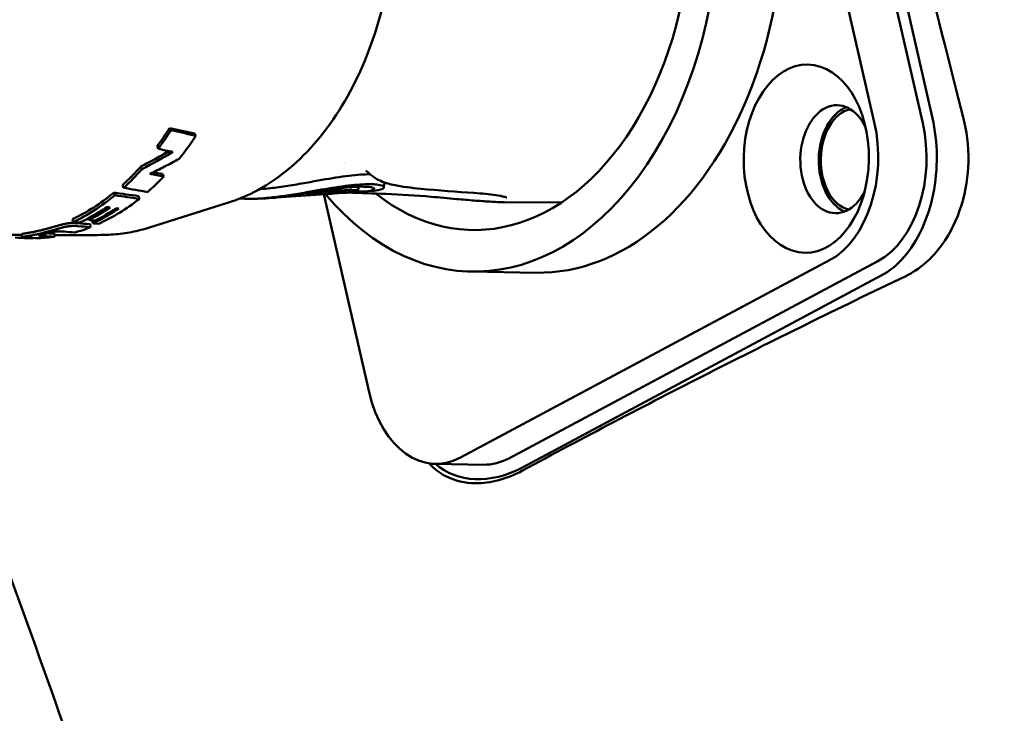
# Model space of a CAD drawing. Header units: millimetres. Extents: x 0 to 4878, y -120 to 1682.
# Tile 110 of 256: x 469 to 501, y 1310 to 1332. Entities that reach past the tile are written whole.
import ezdxf

# ---------------------------------------------------------------- set-up
doc = ezdxf.new("R2010")
doc.units = ezdxf.units.MM
doc.header["$LTSCALE"] = 2
doc.layers.add('Sichtbar (ISO)', color=7, linetype='Continuous', lineweight=50)

msp = doc.modelspace()

# ---------------------------------------------------------------- linework, layer by layer
at = {"layer": 'Sichtbar (ISO)'}
for p, q in [((491.1373, 1351.6173), (496.3025, 1329.0199)), ((492.7048, 1351.591), (497.87, 1328.9936)), ((493.1021, 1351.4001), (498.1851, 1329.1595)), ((474.2695, 1328.6563), (474.3167, 1328.5867)), ((473.0552, 1328.2361), (473.0988, 1328.1624)), ((473.2356, 1327.3449), (473.2733, 1327.2632)), ((471.9408, 1326.9862), (471.9742, 1326.901)), ((479.5749, 1326.932), (479.5637, 1326.8111)), ((479.5908, 1326.9326), (479.5766, 1326.7796)), ((480.4266, 1327.0725), (480.4114, 1326.9089)), ((471.662, 1326.7436), (471.6928, 1326.6562)), ((472.4551, 1326.6306), (472.4856, 1326.5423)), ((478.5186, 1326.6929), (476.915, 1326.5779)), ((477.9327, 1326.675), (477.9286, 1326.7253)), ((479.9302, 1320.2679), (478.4625, 1326.6889)), ((478.5188, 1326.6905), (478.5153, 1326.7328)), ((479.0427, 1326.7305), (478.8451, 1326.7163)), ((479.403, 1326.7533), (479.1644, 1326.7361)), ((480.0206, 1326.7976), (479.7871, 1326.7808)), ((475.3675, 1326.4154), (472.8161, 1325.6119)), ((486.1617, 1326.4177), (484.3134, 1326.4298)), ((470.3168, 1325.8819), (470.3352, 1325.7865)), ((470.8375, 1325.9117), (470.8497, 1325.8541)), ((470.8878, 1325.7171), (470.9038, 1325.6203)), ((470.9579, 1325.8425), (470.976, 1325.7492)), ((468.6759, 1325.2936), (468.674, 1325.3935)), ((468.8863, 1325.2769), (468.8863, 1325.2678)), ((469.056, 1325.2711), (469.0559, 1325.2641)), ((469.7306, 1325.4113), (469.736, 1325.3117)), ((494.8518, 1324.5463), (482.8875, 1318.1506)), ((496.4193, 1324.52), (484.455, 1318.1243)), ((485.3362, 1324.1442), (483.2462, 1324.1792)), ((496.5281, 1324.0494), (484.8959, 1317.8321)), ((482.0756, 1317.9465), (483.6431, 1317.9203))]:
    msp.add_line(p, q, dxfattribs=at)
for centre, major_axis, ratio, start_param, end_param in [((483.4438, 1335.9776), (0.1975, 11.7983), 0.6653497, 2.4877654, 6.8497837), ((485.5338, 1335.9426), (-0.1975, -11.7983), 0.6653497, 0, 3.1415927), ((483.4438, 1335.9776), (-0.1749, -10.4485), 0.6653497, 5.8143227, 9.72106), ((495.0689, 1327.8255), (0.0293, 1.7498), 0.6653497, 5.3466356, 10.3613276), ((495.6661, 1327.8155), (-0.0293, -1.7498), 0.6653497, 3.4009611, 6.0238169), ((495.6659, 1327.8156), (0.0276, 1.6498), 0.6653497, 0.1579377, 2.9839189), ((468.323, 1336.2319), (0.2725, 10.8475), 0.6605624, 3.9003524, 3.9788132), ((468.3234, 1336.2311), (-0.275, -10.9464), 0.6605624, 0.7587574, 0.8372282), ((494.0986, 1327.8417), (-0.0586, -3.4995), 0.6653497, 0.3544878, 1.9252841), ((495.6661, 1327.8155), (-0.0586, -3.4995), 0.6653497, 0.3544878, 1.9252841), ((469.1467, 1336.2169), (0.1673, 10.9522), 0.6661244, 3.8507788, 3.9518478), ((468.4617, 1401.9323), (19.3504, -73.656), 0.6139169, 5.9732554, 5.9829141), ((470.1609, 1334.7798), (10.6198, 6.7352), 0.5976244, 4.5637561, 4.6551255), ((468.3231, 1336.2322), (-0.2905, -10.9473), 0.6614883, 0.5680725, 0.6660195), ((483.4438, 1335.9776), (-0.1749, -10.4485), 0.6653497, 5.6375519, 5.6375788), ((469.1473, 1336.2174), (0.1661, 10.9528), 0.6659274, 3.680565, 3.7654553), ((467.9248, 1405.2182), (18.2006, -77.7363), 0.6083834, 6.012655, 6.0215549), ((467.7061, 1405.4447), (18.4878, -77.8491), 0.6089789, 6.0142556, 6.0202373), ((468.3236, 1336.2307), (-0.3033, -10.9451), 0.6626143, 0.3226031, 0.5244797), ((469.2247, 1413.2756), (13.485, -86.5418), 0.6336079, 6.0852215, 6.0992852), ((469.4236, 1413.076), (13.214, -86.4516), 0.6329755, 6.086565, 6.1006647), ((477.349, 1340.9305), (-1.1284, -14.2506), 0.9769588, 0.1734566, 0.215019), ((478.9316, 1325.2531), (0.009, -5.038), 0.0236291, 1.868369, 1.8695439), ((468.647, 1336.2262), (-0.2496, -10.9504), 0.663961, 0.3419283, 0.4422664), ((468.9456, 1336.221), (-0.1984, -10.9524), 0.6649968, 0.3096381, 0.4325723), ((468.8534, 1336.2228), (-0.2145, -10.9522), 0.6647082, 0.335217, 0.4355664), ((469.1475, 1336.2165), (-0.1632, -10.9518), 0.6655897, 0.1939761, 0.2656569), ((469.0651, 1417.7704), (8.0235, -92.035), 0.6310787, 6.1699457, 6.1770015), ((469.1874, 1417.5968), (7.8506, -91.9658), 0.6301912, 6.1708296, 6.1778986), ((470.9425, 1325.9008), (1.4472, -0.1543), 0.0387052, 4.6524007, 4.7879471), ((471.3348, 1326.8507), (6.3892, -0.5679), 0.176144, 4.6718532, 4.7018039), ((468.9556, 1336.2205), (-0.1981, -10.9521), 0.6653368, 6.2416545, 6.3008554), ((469.2602, 1408.6131), (1.0963, -83.3537), 0.5939372, 6.2522111, 6.2601045), ((468.9885, 1325.3611), (1.6202, -0.034), 0.0589895, 4.6504946, 4.7552699), ((469.1475, 1336.2174), (-0.1628, -10.9528), 0.665421, 0.031407, 0.1031448), ((468.9083, 1411.0075), (3.6544, -85.7035), 0.6024596, 6.2217843, 6.2285173), ((468.91, 1411.1893), (3.6476, -85.7854), 0.6037242, 6.2243559, 6.2286766), ((468.5717, 1410.5616), (6.6258, -85.1109), 0.6023021, 6.1831568, 6.189878), ((471.3586, 1336.1799), (-0.181, -10.8108), 0.6653497, 0.0236332, 0.0236346), ((482.1342, 1321.446), (-0.0586, -3.4995), 0.6653497, 5.0668768, 6.6376731), ((484.2503, 1320.6568), (-2.0177, -2.8339), 0.7471574, 6.2066499, 7.2670455), ((483.7017, 1321.4198), (-0.0586, -3.4995), 0.6653497, 0, 0.3544878)]:
    msp.add_ellipse(centre, major_axis=major_axis, ratio=ratio, start_param=start_param, end_param=end_param, dxfattribs=at)
msp.add_ellipse((494.0986, 1327.8417), major_axis=(0.0511, 3.0495), ratio=0.6653497, dxfattribs=at)
for points, knots in [([(495.9513, 1392.6077), (495.9692, 1392.512), (496.0863, 1391.8995), (496.3403, 1390.686), (496.7723, 1388.7902), (497.2963, 1386.6299), (497.9006, 1384.1472), (498.6096, 1381.3011), (499.3964, 1378.141), (500.2889, 1374.5471), (501.3112, 1370.4357), (502.4655, 1365.7575), (503.7687, 1360.559), (505.2279, 1354.5852), (506.5462, 1349.2506), (507.6841, 1344.6015), (508.6846, 1340.5001), (509.5381, 1336.9062), (510.2979, 1333.7935), (510.9361, 1331.0055), (511.3199, 1329.3563), (511.4946, 1328.5864)], [0.50567716, 0.50567716, 0.50567716, 0.50567716, 0.50909091, 0.52727273, 0.54545455, 0.56363636, 0.58181818, 0.6, 0.61818182, 0.63636364, 0.65454545, 0.67272727, 0.69090909, 0.70909091, 0.72727273, 0.74545455, 0.76363636, 0.78181818, 0.8, 0.81818182, 0.83636364, 0.83636364, 0.83636364, 0.83636364]), ([(493.5357, 1351.6722), (493.63, 1351.2944), (494.3814, 1348.283), (495.3152, 1344.5495), (495.8668, 1342.3459), (497.2641, 1336.7759), (498.2865, 1332.7143), (499.1951, 1329.1427)], [0.00005512, 0.00005512, 0.00005512, 0.00005512, 0.1196796, 0.1196796, 0.19903167, 0.19903167, 0.34765959, 0.34765959, 0.34765959, 0.34765959]), ([(475.6921, 1345.8047), (476.3842, 1345.561), (477.0406, 1345.1592), (478.2487, 1344.0714), (478.7954, 1343.3739), (479.715, 1341.7549), (480.0844, 1340.8293), (480.6047, 1338.8519), (480.7551, 1337.8), (480.8232, 1335.6767), (480.7411, 1334.6056), (480.3519, 1332.549), (480.0448, 1331.5638), (479.2315, 1329.7772), (478.7254, 1328.9761), (477.5598, 1327.6479), (476.9013, 1327.1185), (475.9242, 1326.6177), (475.6482, 1326.5038), (475.3675, 1326.4154)], [1.8058793, 1.8058793, 1.8058793, 1.8058793, 2.112577, 2.112577, 2.4326566, 2.4326566, 2.7586406, 2.7586406, 3.0851179, 3.0851179, 3.4112694, 3.4112694, 3.7375719, 3.7375719, 4.0640777, 4.0640777, 4.3878495, 4.3878495, 4.5108627, 4.5108627, 4.5108627, 4.5108627]), ([(498.1851, 1329.1595), (498.2723, 1328.769), (498.3225, 1328.3533), (498.3274, 1327.9345), (498.3323, 1327.5164), (498.2921, 1327.0953), (498.2103, 1326.6938), (498.1278, 1326.289), (498.003, 1325.9042), (497.8413, 1325.5562), (497.681, 1325.2109), (497.4843, 1324.9018), (497.2612, 1324.6471), (497.0378, 1324.392), (496.7879, 1324.1913), (496.5281, 1324.0494)], [0, 0, 0, 0, 0.1998963, 0.1998963, 0.1998963, 0.3994692, 0.3994692, 0.3994692, 0.6006446, 0.6006446, 0.6006446, 0.8002135, 0.8002135, 0.8002135, 1, 1, 1, 1]), ([(497.3201, 1324.0359), (497.5384, 1324.1426), (497.7502, 1324.282), (498.1515, 1324.6262), (498.3354, 1324.8289), (498.7676, 1325.4307), (498.98, 1325.8639), (499.2746, 1326.8182), (499.3404, 1327.2943), (499.3658, 1328.2874), (499.2878, 1328.7697), (499.1951, 1329.1427)], [0.00000985, 0.00000985, 0.00000985, 0.00000985, 0.09401035, 0.09401035, 0.19099989, 0.19099989, 0.34557771, 0.34557771, 0.50256651, 0.50256651, 0.7068408, 0.7068408, 0.7068408, 0.7068408]), ([(474.2695, 1328.6563), (474.1352, 1328.6846), (474.0008, 1328.7136), (473.732, 1328.7733), (473.5975, 1328.804), (473.4629, 1328.8355)], [0.00000381, 0.00000381, 0.00000381, 0.00000381, 0.06180907, 0.06180907, 0.12360971, 0.12360971, 0.12360971, 0.12360971]), ([(473.4629, 1328.8355), (473.4708, 1328.8241), (473.4787, 1328.8127), (473.4945, 1328.79), (473.5024, 1328.7787), (473.5103, 1328.7673)], [0.0000066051, 0.0000066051, 0.0000066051, 0.0000066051, 0.0050066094, 0.0050066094, 0.0100065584, 0.0100065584, 0.0100065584, 0.0100065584]), ([(473.5103, 1328.7673), (473.6448, 1328.7355), (473.7793, 1328.7046), (474.0481, 1328.6444), (474.1824, 1328.6151), (474.3167, 1328.5867)], [0.00000103, 0.00000103, 0.00000103, 0.00000103, 0.06187341, 0.06187341, 0.12374583, 0.12374583, 0.12374583, 0.12374583]), ([(473.4463, 1328.0851), (473.3093, 1328.0059), (473.1714, 1327.9282), (472.8664, 1327.761), (472.6988, 1327.672), (472.5301, 1327.5855)], [0.00946702, 0.00946702, 0.00946702, 0.00946702, 0.05693623, 0.05693623, 0.11386516, 0.11386516, 0.11386516, 0.11386516]), ([(473.7707, 1327.8328), (473.615, 1327.7485), (473.4583, 1327.666), (473.1429, 1327.5051), (472.9842, 1327.4266), (472.8246, 1327.35)], [0.00000125, 0.00000125, 0.00000125, 0.00000125, 0.05311516, 0.05311516, 0.10622634, 0.10622634, 0.10622634, 0.10622634]), ([(471.9408, 1326.9862), (472.044, 1327.0808), (472.144, 1327.1773), (472.3364, 1327.3729), (472.4332, 1327.4767), (472.5301, 1327.5855)], [3.16164381, 3.16164381, 3.16164381, 3.16164381, 3.21365705, 3.21365705, 3.26566382, 3.26566382, 3.26566382, 3.26566382]), ([(472.5301, 1327.5855), (472.5366, 1327.5722), (472.543, 1327.5589), (472.556, 1327.5323), (472.5624, 1327.5191), (472.5689, 1327.5058)], [0.000004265, 0.000004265, 0.000004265, 0.000004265, 0.005004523, 0.005004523, 0.01000443, 0.01000443, 0.01000443, 0.01000443]), ([(479.9666, 1327.334), (479.873, 1327.335), (479.7669, 1327.3318), (479.4176, 1327.3084), (479.1478, 1327.2748), (478.5645, 1327.1834), (478.2394, 1327.1238), (477.8943, 1327.0611)], [0.92864352, 0.92864352, 0.92864352, 0.92864352, 0.97719676, 0.97719676, 1.07327032, 1.07327032, 1.16824026, 1.16824026, 1.16824026, 1.16824026]), ([(479.8841, 1327.4048), (479.8503, 1327.4338), (479.8276, 1327.4439), (479.8239, 1327.4456), (479.8238, 1327.4457), (479.8238, 1327.4457)], [0.000041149, 0.000041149, 0.000041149, 0.000041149, 0.039791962, 0.039791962, 0.043710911, 0.043710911, 0.043710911, 0.043710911]), ([(483.5265, 1326.7163), (482.9967, 1326.7533), (482.4088, 1326.7912), (481.5289, 1326.873), (481.2327, 1326.9021), (480.7892, 1326.9757), (480.6401, 1327.0051), (480.3309, 1327.1012), (480.1579, 1327.1698), (479.9968, 1327.3081)], [0, 0, 0, 0, 0.32341377, 0.32341377, 0.48581823, 0.48581823, 0.56756238, 0.56756238, 0.65152299, 0.65152299, 0.65152299, 0.65152299]), ([(472.7483, 1326.7606), (472.6194, 1326.7824), (472.4904, 1326.805), (472.2324, 1326.8518), (472.1033, 1326.876), (471.9742, 1326.901)], [0.00000196, 0.00000196, 0.00000196, 0.00000196, 0.06198638, 0.06198638, 0.12397, 0.12397, 0.12397, 0.12397]), ([(477.8943, 1327.0611), (477.6913, 1327.0242), (477.4889, 1326.9893), (477.0987, 1326.9288), (476.911, 1326.903), (476.6187, 1326.8702), (476.5084, 1326.8598), (476.3925, 1326.8514), (476.3809, 1326.8506), (476.3694, 1326.8499)], [0.00000286, 0.00000286, 0.00000286, 0.00000286, 0.06191814, 0.06191814, 0.12193158, 0.12193158, 0.16121582, 0.16121582, 0.16562765, 0.16562765, 0.16562765, 0.16562765]), ([(477.5963, 1326.6732), (477.7926, 1326.7033), (477.9915, 1326.7355), (478.3854, 1326.7977), (478.5776, 1326.8273), (479.0162, 1326.8876), (479.2493, 1326.9132), (479.6468, 1326.9381), (479.8063, 1326.937), (480.0325, 1326.9138), (480.0948, 1326.892), (480.1099, 1326.8445), (480.0629, 1326.8197), (479.8696, 1326.7844), (479.7302, 1326.7738), (479.5523, 1326.7723)], [0.00000162, 0.00000162, 0.00000162, 0.00000162, 0.06029298, 0.06029298, 0.12034196, 0.12034196, 0.20379198, 0.20379198, 0.28708886, 0.28708886, 0.37175566, 0.37175566, 0.45612043, 0.45612043, 0.53617654, 0.53617654, 0.53617654, 0.53617654]), ([(480.0206, 1326.7977), (480.1226, 1326.805), (480.2062, 1326.8166), (480.3766, 1326.8568), (480.4237, 1326.8908), (480.3938, 1326.9554), (480.3167, 1326.9852), (480.0476, 1327.0172), (479.8613, 1327.0194), (479.4019, 1326.9887), (479.1348, 1326.9564), (478.5582, 1326.8688), (478.2368, 1326.8119), (477.895, 1326.7518)], [0.69472172, 0.69472172, 0.69472172, 0.69472172, 0.75978424, 0.75978424, 0.86955834, 0.86955834, 0.97961196, 0.97961196, 1.0873433, 1.0873433, 1.19485842, 1.19485842, 1.30075864, 1.30075864, 1.30075864, 1.30075864]), ([(470.3168, 1325.8819), (470.5561, 1325.9953), (470.787, 1326.1236), (471.2191, 1326.4004), (471.441, 1326.5622), (471.662, 1326.7436)], [3.10832121, 3.10832121, 3.10832121, 3.10832121, 3.2136575, 3.2136575, 3.31899378, 3.31899378, 3.31899378, 3.31899378]), ([(471.1672, 1325.7313), (471.3948, 1325.8341), (471.619, 1325.9534), (472.0593, 1326.2242), (472.275, 1326.3756), (472.4856, 1326.5423)], [0.000001, 0.000001, 0.000001, 0.000001, 0.10671312, 0.10671312, 0.21342521, 0.21342521, 0.21342521, 0.21342521]), ([(477.895, 1326.7518), (477.7058, 1326.7186), (477.5169, 1326.6871), (477.1514, 1326.6317), (476.9744, 1326.6076), (476.5187, 1326.5555), (476.2767, 1326.5396), (475.9562, 1326.5373), (475.8446, 1326.5428), (475.7534, 1326.5543)], [0.000001, 0.000001, 0.000001, 0.000001, 0.05763014, 0.05763014, 0.11370459, 0.11370459, 0.21033281, 0.21033281, 0.27557918, 0.27557918, 0.27557918, 0.27557918]), ([(476.4746, 1326.55), (476.4534, 1326.5491), (476.4322, 1326.5482), (476.3898, 1326.5465), (476.3685, 1326.5457), (476.3261, 1326.5443), (476.3048, 1326.5435), (476.2624, 1326.5422), (476.2411, 1326.5416), (476.1986, 1326.5404), (476.1774, 1326.5399), (476.1561, 1326.5394)], [4.689439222, 4.689439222, 4.689439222, 4.689439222, 4.691989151, 4.691989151, 4.69453908, 4.69453908, 4.697089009, 4.697089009, 4.699638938, 4.699638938, 4.702188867, 4.702188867, 4.702188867, 4.702188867]), ([(476.4746, 1326.55), (476.6128, 1326.5559), (476.7515, 1326.5673), (477.1652, 1326.6087), (477.4291, 1326.6477), (477.5963, 1326.6732)], [0.23615669, 0.23615669, 0.23615669, 0.23615669, 0.34230315, 0.34230315, 0.59151843, 0.59151843, 0.59151843, 0.59151843]), ([(476.915, 1326.5779), (476.9087, 1326.5774), (476.9002, 1326.5768), (476.8799, 1326.5755), (476.8703, 1326.5749), (476.8379, 1326.573), (476.8172, 1326.5718), (476.7893, 1326.5705), (476.7777, 1326.5699), (476.766, 1326.5695)], [0.000001, 0.000001, 0.000001, 0.000001, 0.002540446, 0.002540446, 0.004628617, 0.004628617, 0.009277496, 0.009277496, 0.012429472, 0.012429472, 0.012429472, 0.012429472]), ([(478.1028, 1326.7074), (478.0941, 1326.7063), (478.083, 1326.7047), (478.0589, 1326.7012), (478.0483, 1326.6996), (478.0186, 1326.6949), (478.0007, 1326.6918), (477.9704, 1326.686), (477.9581, 1326.6834), (477.9403, 1326.679), (477.9349, 1326.6771), (477.9316, 1326.6745), (477.9338, 1326.6736), (477.9454, 1326.673), (477.9548, 1326.6732), (477.9799, 1326.6746), (477.9955, 1326.6757), (478.0221, 1326.6781), (478.0317, 1326.6791), (478.0515, 1326.6811), (478.0616, 1326.6822), (478.0719, 1326.6834)], [0.000001, 0.000001, 0.000001, 0.000001, 0.002625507, 0.002625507, 0.004782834, 0.004782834, 0.008821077, 0.008821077, 0.012746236, 0.012746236, 0.016595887, 0.016595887, 0.020440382, 0.020440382, 0.024298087, 0.024298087, 0.028197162, 0.028197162, 0.030223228, 0.030223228, 0.032247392, 0.032247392, 0.032247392, 0.032247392]), ([(478.0719, 1326.6834), (478.2002, 1326.6983), (478.3264, 1326.7128), (478.5656, 1326.7382), (478.6778, 1326.7491), (478.8796, 1326.7652), (478.9684, 1326.7705), (479.0796, 1326.7742), (479.1128, 1326.7748), (479.1568, 1326.7747), (479.1705, 1326.7745), (479.1892, 1326.774), (479.195, 1326.7738), (479.2022, 1326.7736), (479.2036, 1326.7735), (479.2062, 1326.7734), (479.2092, 1326.7733), (479.2126, 1326.7731), (479.2132, 1326.773), (479.2147, 1326.773), (479.2151, 1326.773), (479.2158, 1326.7729), (479.2161, 1326.7729), (479.2165, 1326.7729), (479.2166, 1326.7729), (479.2168, 1326.7729), (479.2169, 1326.7729), (479.217, 1326.7729), (479.2171, 1326.7729), (479.2172, 1326.7728)], [0.000001, 0.000001, 0.000001, 0.000001, 0.03894735, 0.03894735, 0.07779256, 0.07779256, 0.11634059, 0.11634059, 0.13554998, 0.13554998, 0.1451355, 0.1451355, 0.15009408, 0.15009408, 0.15133003, 0.15133003, 0.15233203, 0.15233203, 0.15312098, 0.15312098, 0.15359895, 0.15359895, 0.15389342, 0.15389342, 0.15405046, 0.15405046, 0.15416118, 0.15416118, 0.15427774, 0.15427774, 0.15427774, 0.15427774]), ([(479.5601, 1326.8132), (479.523, 1326.821), (479.4592, 1326.8261), (479.2831, 1326.827), (479.1718, 1326.8227), (478.9113, 1326.8036), (478.7637, 1326.789), (478.4451, 1326.7522), (478.2756, 1326.7302), (478.1028, 1326.7074)], [0.000001, 0.000001, 0.000001, 0.000001, 0.05230894, 0.05230894, 0.10463834, 0.10463834, 0.15706057, 0.15706057, 0.20962428, 0.20962428, 0.20962428, 0.20962428]), ([(478.6404, 1326.7035), (478.6355, 1326.703), (478.6306, 1326.7025), (478.6258, 1326.702), (478.619, 1326.7014), (478.6125, 1326.7007), (478.606, 1326.7), (478.6034, 1326.6998), (478.6008, 1326.6995), (478.5982, 1326.6992), (478.5939, 1326.6988), (478.5896, 1326.6984), (478.5855, 1326.6979), (478.5819, 1326.6976), (478.5785, 1326.6972), (478.5751, 1326.6969), (478.5706, 1326.6964), (478.5663, 1326.6959), (478.5622, 1326.6955), (478.5577, 1326.695), (478.5535, 1326.6946), (478.5496, 1326.6942), (478.5474, 1326.6939), (478.5453, 1326.6937), (478.5433, 1326.6935), (478.5386, 1326.693), (478.5346, 1326.6925), (478.5312, 1326.6921), (478.5264, 1326.6916), (478.5229, 1326.6912), (478.5209, 1326.6909), (478.5189, 1326.6906), (478.5184, 1326.6904), (478.5192, 1326.6904), (478.5198, 1326.6904), (478.5208, 1326.6904), (478.5223, 1326.6905), (478.5232, 1326.6905), (478.5242, 1326.6906), (478.5254, 1326.6906), (478.5272, 1326.6907), (478.5293, 1326.6909), (478.5316, 1326.691), (478.5332, 1326.6911), (478.5349, 1326.6912), (478.5366, 1326.6913), (478.5397, 1326.6915), (478.543, 1326.6918), (478.5464, 1326.692), (478.5479, 1326.6921), (478.5493, 1326.6922), (478.5508, 1326.6923), (478.5557, 1326.6927), (478.5608, 1326.693), (478.566, 1326.6934), (478.5714, 1326.6938), (478.5768, 1326.6942), (478.5822, 1326.6945), (478.5847, 1326.6947), (478.5872, 1326.6949), (478.5897, 1326.6951), (478.5924, 1326.6953), (478.5951, 1326.6955), (478.5978, 1326.6957), (478.6029, 1326.6961), (478.6079, 1326.6964), (478.6128, 1326.6968), (478.6141, 1326.6969), (478.6155, 1326.697), (478.6168, 1326.6971), (478.6202, 1326.6974), (478.6236, 1326.6976), (478.6269, 1326.6979), (478.6315, 1326.6982), (478.6359, 1326.6985), (478.6401, 1326.6988), (478.6421, 1326.699), (478.6441, 1326.6992), (478.6461, 1326.6993), (478.6482, 1326.6995), (478.6503, 1326.6996), (478.6523, 1326.6998), (478.6562, 1326.7001), (478.6599, 1326.7004), (478.6635, 1326.7006), (478.667, 1326.7009), (478.6704, 1326.7012), (478.6737, 1326.7014), (478.6769, 1326.7017), (478.6801, 1326.702), (478.683, 1326.7022), (478.686, 1326.7024), (478.6888, 1326.7027), (478.6915, 1326.7029), (478.6942, 1326.7031), (478.6968, 1326.7033), (478.6993, 1326.7035), (478.7017, 1326.7037), (478.7041, 1326.7039), (478.7063, 1326.7041)], [0.00000003, 0.00000003, 0.00000003, 0.00000003, 0.01857076, 0.01857076, 0.01857076, 0.04545455, 0.04545455, 0.04545455, 0.05640649, 0.05640649, 0.05640649, 0.07494199, 0.07494199, 0.07494199, 0.09090909, 0.09090909, 0.09090909, 0.11240862, 0.11240862, 0.11240862, 0.13636364, 0.13636364, 0.13636364, 0.14996136, 0.14996136, 0.14996136, 0.18181818, 0.18181818, 0.18181818, 0.22727273, 0.22727273, 0.22727273, 0.27272727, 0.27272727, 0.27272727, 0.3011925, 0.3011925, 0.3011925, 0.31818182, 0.31818182, 0.31818182, 0.34526936, 0.34526936, 0.34526936, 0.36363636, 0.36363636, 0.36363636, 0.39571655, 0.39571655, 0.39571655, 0.40909091, 0.40909091, 0.40909091, 0.45365128, 0.45365128, 0.45365128, 0.5, 0.5, 0.5, 0.52158731, 0.52158731, 0.52158731, 0.54545455, 0.54545455, 0.54545455, 0.59090909, 0.59090909, 0.59090909, 0.60338626, 0.60338626, 0.60338626, 0.63636364, 0.63636364, 0.63636364, 0.68181818, 0.68181818, 0.68181818, 0.70370481, 0.70370481, 0.70370481, 0.72727273, 0.72727273, 0.72727273, 0.77272727, 0.77272727, 0.77272727, 0.81818182, 0.81818182, 0.81818182, 0.86363636, 0.86363636, 0.86363636, 0.90909091, 0.90909091, 0.90909091, 0.95454545, 0.95454545, 0.95454545, 1, 1, 1, 1]), ([(479.0427, 1326.7305), (479.1004, 1326.732), (479.1488, 1326.7346), (479.2253, 1326.7412), (479.2531, 1326.7452), (479.27, 1326.7493)], [-0.06003176, -0.06003176, -0.06003176, -0.06003176, -0.030017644, -0.030017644, -0.000001, -0.000001, -0.000001, -0.000001]), ([(479.5744, 1326.7784), (479.5762, 1326.779), (479.5769, 1326.7795), (479.5761, 1326.7803), (479.5746, 1326.7805), (479.5672, 1326.781), (479.5587, 1326.7809), (479.5352, 1326.7797), (479.5205, 1326.7786), (479.4868, 1326.7758), (479.4679, 1326.774), (479.4287, 1326.7699), (479.4084, 1326.7677), (479.3694, 1326.7632), (479.3507, 1326.7609), (479.3177, 1326.7567), (479.3035, 1326.7547), (479.2869, 1326.7523), (479.2821, 1326.7516), (479.2746, 1326.7503), (479.2718, 1326.7498), (479.27, 1326.7493)], [0.000001, 0.000001, 0.000001, 0.000001, 0.003182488, 0.003182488, 0.00637883, 0.00637883, 0.012361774, 0.012361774, 0.018312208, 0.018312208, 0.024276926, 0.024276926, 0.030284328, 0.030284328, 0.036344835, 0.036344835, 0.042403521, 0.042403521, 0.045534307, 0.045534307, 0.048650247, 0.048650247, 0.048650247, 0.048650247]), ([(479.403, 1326.7533), (479.4138, 1326.754), (479.4241, 1326.7549), (479.4341, 1326.7557), (479.4476, 1326.7569), (479.4604, 1326.7582), (479.4723, 1326.7595), (479.4899, 1326.7615), (479.5057, 1326.7637), (479.5196, 1326.766), (479.5429, 1326.7698), (479.5612, 1326.7739), (479.5744, 1326.7784)], [0.71211994, 0.71211994, 0.71211994, 0.71211994, 0.74921425, 0.74921425, 0.74921425, 0.8, 0.8, 0.8, 0.87502564, 0.87502564, 0.87502564, 1, 1, 1, 1]), ([(479.4422, 1326.7851), (479.4618, 1326.7878), (479.4804, 1326.7906), (479.5138, 1326.7964), (479.5281, 1326.7993), (479.5519, 1326.8049), (479.5583, 1326.8072), (479.5654, 1326.8111), (479.5637, 1326.8124), (479.5601, 1326.8132)], [0.000000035, 0.000000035, 0.000000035, 0.000000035, 0.00606282, 0.00606282, 0.012225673, 0.012225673, 0.019248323, 0.019248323, 0.028833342, 0.028833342, 0.028833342, 0.028833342]), ([(484.3134, 1326.4298), (484.1728, 1326.4307), (484.0098, 1326.4376), (483.6782, 1326.4579), (483.5077, 1326.4708), (483.1473, 1326.5001), (482.9545, 1326.5169), (482.4846, 1326.558), (482.2083, 1326.5825), (481.9381, 1326.6063)], [0.00000502, 0.00000502, 0.00000502, 0.00000502, 0.05524098, 0.05524098, 0.10656632, 0.10656632, 0.16404889, 0.16404889, 0.24946819, 0.24946819, 0.24946819, 0.24946819]), ([(484.3925, 1326.5835), (484.3925, 1326.5835), (484.3922, 1326.5836), (484.388, 1326.585), (484.3749, 1326.5892), (484.3258, 1326.6026), (484.2793, 1326.6137), (484.2126, 1326.6279), (484.1981, 1326.6309), (484.1832, 1326.6339)], [0.064512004, 0.064512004, 0.064512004, 0.064512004, 0.06882217, 0.06882217, 0.093569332, 0.093569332, 0.13785254, 0.13785254, 0.149588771, 0.149588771, 0.149588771, 0.149588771]), ([(470.5411, 1325.7644), (470.6927, 1325.8344), (470.8429, 1325.9118), (471.1398, 1326.0812), (471.2866, 1326.173), (471.4313, 1326.2719)], [0.000001, 0.000001, 0.000001, 0.000001, 0.0712682, 0.0712682, 0.14253355, 0.14253355, 0.14253355, 0.14253355]), ([(471.5332, 1326.2584), (471.5162, 1326.2607), (471.4992, 1326.2629), (471.4652, 1326.2674), (471.4483, 1326.2696), (471.4313, 1326.2719)], [-0.015941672, -0.015941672, -0.015941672, -0.015941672, -0.007972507, -0.007972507, -0.000003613, -0.000003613, -0.000003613, -0.000003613]), ([(471.8187, 1326.2221), (471.804, 1326.2239), (471.7893, 1326.2257), (471.7599, 1326.2293), (471.7452, 1326.2312), (471.7305, 1326.233)], [-0.013795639, -0.013795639, -0.013795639, -0.013795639, -0.006899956, -0.006899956, -0.000003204, -0.000003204, -0.000003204, -0.000003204]), ([(470.4743, 1325.7527), (470.4617, 1325.7539), (470.4492, 1325.7548), (470.4367, 1325.7556), (470.4284, 1325.7562), (470.4202, 1325.7567), (470.4119, 1325.757), (470.4069, 1325.7573), (470.4019, 1325.7575), (470.3968, 1325.7577), (470.3813, 1325.7583), (470.3659, 1325.7585), (470.3505, 1325.7586), (470.3361, 1325.7586), (470.3217, 1325.7583), (470.3074, 1325.7578), (470.3013, 1325.7576), (470.2951, 1325.7573), (470.2891, 1325.757), (470.2782, 1325.7565), (470.2674, 1325.7558), (470.2567, 1325.7549), (470.2473, 1325.7542), (470.238, 1325.7534), (470.2287, 1325.7524), (470.2199, 1325.7515), (470.2113, 1325.7506), (470.2026, 1325.7495), (470.1914, 1325.7482), (470.1801, 1325.7467), (470.169, 1325.7451), (470.1613, 1325.744), (470.1535, 1325.7428), (470.1458, 1325.7416), (470.1337, 1325.7396), (470.1215, 1325.7375), (470.1092, 1325.7352), (470.1027, 1325.734), (470.0962, 1325.7327), (470.0896, 1325.7314), (470.0756, 1325.7287), (470.0614, 1325.7257), (470.0469, 1325.7225), (470.0431, 1325.7217), (470.0393, 1325.7208), (470.0355, 1325.72), (470.0176, 1325.716), (469.9992, 1325.7116), (469.9804, 1325.7069), (469.9656, 1325.7033), (469.9504, 1325.6994), (469.9351, 1325.6954), (469.9267, 1325.6932), (469.9182, 1325.691), (469.9097, 1325.6887), (469.9026, 1325.6868), (469.8954, 1325.6848), (469.8882, 1325.6829), (469.8709, 1325.6782), (469.8534, 1325.6733), (469.8356, 1325.6683), (469.8229, 1325.6648), (469.81, 1325.6611), (469.797, 1325.6574), (469.784, 1325.6537), (469.7709, 1325.65), (469.7575, 1325.6462), (469.7397, 1325.6411), (469.7215, 1325.6358), (469.7029, 1325.6305), (469.6937, 1325.6279), (469.6844, 1325.6252), (469.6749, 1325.6225), (469.668, 1325.6205), (469.6611, 1325.6185), (469.6541, 1325.6165), (469.6378, 1325.6119), (469.6212, 1325.6072), (469.6043, 1325.6024), (469.5986, 1325.6008), (469.5928, 1325.5992), (469.587, 1325.5975), (469.5761, 1325.5945), (469.5649, 1325.5914), (469.5537, 1325.5882), (469.5368, 1325.5835), (469.5195, 1325.5788), (469.5019, 1325.574), (469.4989, 1325.5732), (469.4958, 1325.5724), (469.4928, 1325.5715), (469.4784, 1325.5677), (469.4638, 1325.5637), (469.4489, 1325.5598), (469.43, 1325.5548), (469.4107, 1325.5498), (469.3909, 1325.5447), (469.3737, 1325.5403), (469.3561, 1325.5359), (469.3382, 1325.5314), (469.3192, 1325.5267), (469.2999, 1325.522), (469.2801, 1325.5174)], [0, 0, 0, 0, 0.0375955, 0.0375955, 0.0375955, 0.0625, 0.0625, 0.0625, 0.0778182, 0.0778182, 0.0778182, 0.125, 0.125, 0.125, 0.1688016, 0.1688016, 0.1688016, 0.1875, 0.1875, 0.1875, 0.2208228, 0.2208228, 0.2208228, 0.25, 0.25, 0.25, 0.2773101, 0.2773101, 0.2773101, 0.3125, 0.3125, 0.3125, 0.3368779, 0.3368779, 0.3368779, 0.375, 0.375, 0.375, 0.3950844, 0.3950844, 0.3950844, 0.4375, 0.4375, 0.4375, 0.4485332, 0.4485332, 0.4485332, 0.5, 0.5, 0.5, 0.5404689, 0.5404689, 0.5404689, 0.5625, 0.5625, 0.5625, 0.58098, 0.58098, 0.58098, 0.625, 0.625, 0.625, 0.6563754, 0.6563754, 0.6563754, 0.6875, 0.6875, 0.6875, 0.7292223, 0.7292223, 0.7292223, 0.75, 0.75, 0.75, 0.7651788, 0.7651788, 0.7651788, 0.8005315, 0.8005315, 0.8005315, 0.8125, 0.8125, 0.8125, 0.8351578, 0.8351578, 0.8351578, 0.8691339, 0.8691339, 0.8691339, 0.875, 0.875, 0.875, 0.9025517, 0.9025517, 0.9025517, 0.9375, 0.9375, 0.9375, 0.9679058, 0.9679058, 0.9679058, 1, 1, 1, 1]), ([(469.2889, 1325.4186), (469.3089, 1325.4233), (469.3284, 1325.4281), (469.3475, 1325.4328), (469.3656, 1325.4373), (469.3833, 1325.4417), (469.4006, 1325.4462), (469.4206, 1325.4513), (469.4402, 1325.4564), (469.4593, 1325.4614), (469.4743, 1325.4654), (469.4891, 1325.4694), (469.5036, 1325.4733), (469.5067, 1325.4741), (469.5097, 1325.475), (469.5128, 1325.4758), (469.5305, 1325.4806), (469.5479, 1325.4854), (469.565, 1325.4901), (469.5765, 1325.4933), (469.5879, 1325.4965), (469.5991, 1325.4997), (469.6048, 1325.5013), (469.6104, 1325.5029), (469.616, 1325.5044), (469.6331, 1325.5093), (469.6498, 1325.514), (469.6663, 1325.5187), (469.6737, 1325.5208), (469.6811, 1325.5229), (469.6884, 1325.525), (469.6975, 1325.5276), (469.7065, 1325.5302), (469.7155, 1325.5328), (469.7318, 1325.5375), (469.7478, 1325.5421), (469.7635, 1325.5466), (469.7666, 1325.5475), (469.7696, 1325.5483), (469.7726, 1325.5492), (469.7853, 1325.5528), (469.7979, 1325.5564), (469.8103, 1325.56), (469.8245, 1325.564), (469.8386, 1325.568), (469.8525, 1325.5719), (469.8693, 1325.5766), (469.8858, 1325.5812), (469.9022, 1325.5856), (469.9111, 1325.5881), (469.9199, 1325.5904), (469.9286, 1325.5928), (469.9356, 1325.5946), (469.9425, 1325.5965), (469.9494, 1325.5983), (469.9671, 1325.6029), (469.9845, 1325.6074), (470.0016, 1325.6116), (470.0182, 1325.6157), (470.0345, 1325.6195), (470.0505, 1325.6231), (470.0574, 1325.6247), (470.0642, 1325.6262), (470.0709, 1325.6276), (470.0824, 1325.6301), (470.0938, 1325.6325), (470.1049, 1325.6347), (470.1152, 1325.6367), (470.1253, 1325.6386), (470.1353, 1325.6404), (470.1441, 1325.642), (470.1528, 1325.6435), (470.1614, 1325.6449), (470.173, 1325.6468), (470.1844, 1325.6485), (470.1958, 1325.6501), (470.2033, 1325.6511), (470.2109, 1325.6521), (470.2184, 1325.653), (470.2304, 1325.6544), (470.2423, 1325.6557), (470.2542, 1325.6568), (470.2604, 1325.6574), (470.2665, 1325.6579), (470.2727, 1325.6584), (470.2859, 1325.6595), (470.2991, 1325.6603), (470.3125, 1325.6609), (470.3161, 1325.6611), (470.3198, 1325.6612), (470.3235, 1325.6613), (470.3394, 1325.6619), (470.3555, 1325.6622), (470.3715, 1325.6621), (470.3854, 1325.662), (470.3992, 1325.6617), (470.4131, 1325.6612), (470.419, 1325.661), (470.4249, 1325.6608), (470.4308, 1325.6605), (470.4381, 1325.6601), (470.4455, 1325.6597), (470.4529, 1325.6592), (470.4654, 1325.6584), (470.478, 1325.6574), (470.4905, 1325.6562)], [0, 0, 0, 0, 0.0321543, 0.0321543, 0.0321543, 0.0625, 0.0625, 0.0625, 0.0974823, 0.0974823, 0.0974823, 0.125, 0.125, 0.125, 0.1308104, 0.1308104, 0.1308104, 0.1646402, 0.1646402, 0.1646402, 0.1875, 0.1875, 0.1875, 0.1990559, 0.1990559, 0.1990559, 0.2341247, 0.2341247, 0.2341247, 0.25, 0.25, 0.25, 0.2697136, 0.2697136, 0.2697136, 0.3055872, 0.3055872, 0.3055872, 0.3125, 0.3125, 0.3125, 0.3415547, 0.3415547, 0.3415547, 0.375, 0.375, 0.375, 0.4154893, 0.4154893, 0.4154893, 0.4375, 0.4375, 0.4375, 0.4550129, 0.4550129, 0.4550129, 0.5, 0.5, 0.5, 0.543666, 0.543666, 0.543666, 0.5625, 0.5625, 0.5625, 0.5949144, 0.5949144, 0.5949144, 0.625, 0.625, 0.625, 0.6515594, 0.6515594, 0.6515594, 0.6875, 0.6875, 0.6875, 0.7115294, 0.7115294, 0.7115294, 0.75, 0.75, 0.75, 0.7699541, 0.7699541, 0.7699541, 0.8125, 0.8125, 0.8125, 0.8242378, 0.8242378, 0.8242378, 0.875, 0.875, 0.875, 0.9188597, 0.9188597, 0.9188597, 0.9375, 0.9375, 0.9375, 0.9607315, 0.9607315, 0.9607315, 1, 1, 1, 1]), ([(470.5411, 1325.7644), (470.5182, 1325.7668), (470.4953, 1325.7692), (470.4724, 1325.7716), (470.4496, 1325.7741), (470.4267, 1325.7765), (470.4038, 1325.779), (470.3809, 1325.7815), (470.3581, 1325.784), (470.3352, 1325.7865)], [0, 0, 0, 0, 0.33333333, 0.33333333, 0.33333333, 0.66666667, 0.66666667, 0.66666667, 0.99999728, 0.99999728, 0.99999728, 0.99999728]), ([(472.8161, 1325.6119), (472.7199, 1325.5817), (472.6232, 1325.5541), (472.4291, 1325.5047), (472.3316, 1325.4828), (472.1359, 1325.4446), (472.0378, 1325.4284), (471.8411, 1325.4016), (471.7425, 1325.3911), (471.5452, 1325.3759), (471.4464, 1325.3711), (471.3476, 1325.3693)], [4.51086274, 4.51086274, 4.51086274, 4.51086274, 4.54979675, 4.54979675, 4.58873077, 4.58873077, 4.62766478, 4.62766478, 4.66659879, 4.66659879, 4.7055328, 4.7055328, 4.7055328, 4.7055328]), ([(465.9963, 1325.4728), (466.1612, 1325.4633), (466.3263, 1325.4544), (466.7431, 1325.4334), (466.9948, 1325.422), (467.4987, 1325.4021), (467.7507, 1325.3934), (468.2266, 1325.3797), (468.4505, 1325.3743), (468.6745, 1325.37)], [1.526912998, 1.526912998, 1.526912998, 1.526912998, 1.531617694, 1.531617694, 1.538785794, 1.538785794, 1.545953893, 1.545953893, 1.552318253, 1.552318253, 1.552318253, 1.552318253]), ([(469.2801, 1325.5174), (469.2546, 1325.5113), (469.2299, 1325.5056), (469.2059, 1325.5002), (469.185, 1325.4955), (469.1647, 1325.4911), (469.145, 1325.4869), (469.1423, 1325.4863), (469.1397, 1325.4857), (469.137, 1325.4852), (469.1148, 1325.4804), (469.0935, 1325.476), (469.0729, 1325.4718), (469.0572, 1325.4687), (469.042, 1325.4656), (469.0271, 1325.4627), (469.0223, 1325.4618), (469.0174, 1325.4608), (469.0126, 1325.4599), (468.9927, 1325.4561), (468.9737, 1325.4525), (468.9555, 1325.4491), (468.9452, 1325.4472), (468.9353, 1325.4454), (468.9256, 1325.4437), (468.9172, 1325.4421), (468.9089, 1325.4407), (468.9009, 1325.4392), (468.8825, 1325.436), (468.8652, 1325.4329), (468.8488, 1325.4301), (468.8458, 1325.4296), (468.8428, 1325.4291), (468.8398, 1325.4286), (468.8257, 1325.4261), (468.8124, 1325.4238), (468.8, 1325.4217), (468.7894, 1325.4199), (468.7795, 1325.4182), (468.7702, 1325.4166), (468.7653, 1325.4157), (468.7606, 1325.4149), (468.7561, 1325.4141), (468.7419, 1325.4116), (468.7295, 1325.4093), (468.719, 1325.4073), (468.7076, 1325.4051), (468.6984, 1325.4031), (468.6914, 1325.4013), (468.6899, 1325.4009), (468.6885, 1325.4005), (468.6872, 1325.4002), (468.6818, 1325.3986), (468.6782, 1325.3972), (468.6761, 1325.3959), (468.6753, 1325.3955), (468.6747, 1325.395), (468.6744, 1325.3945), (468.6741, 1325.3942), (468.674, 1325.3938), (468.674, 1325.3935)], [0, 0, 0, 0, 0.04441827, 0.04441827, 0.04441827, 0.08333333, 0.08333333, 0.08333333, 0.08860025, 0.08860025, 0.08860025, 0.13286834, 0.13286834, 0.13286834, 0.16666667, 0.16666667, 0.16666667, 0.17783658, 0.17783658, 0.17783658, 0.22410905, 0.22410905, 0.22410905, 0.25, 0.25, 0.25, 0.27251164, 0.27251164, 0.27251164, 0.3238367, 0.3238367, 0.3238367, 0.33333333, 0.33333333, 0.33333333, 0.37844332, 0.37844332, 0.37844332, 0.41666667, 0.41666667, 0.41666667, 0.43667328, 0.43667328, 0.43667328, 0.5, 0.5, 0.5, 0.56863134, 0.56863134, 0.56863134, 0.58333333, 0.58333333, 0.58333333, 0.64417087, 0.64417087, 0.64417087, 0.66666667, 0.66666667, 0.66666667, 0.6837976, 0.6837976, 0.6837976, 0.6837976]), ([(468.8228, 1325.2793), (468.8036, 1325.28), (468.7866, 1325.2808), (468.7714, 1325.2816), (468.7656, 1325.2819), (468.7601, 1325.2822), (468.7548, 1325.2825), (468.7448, 1325.2831), (468.7359, 1325.2837), (468.7279, 1325.2843), (468.7206, 1325.2848), (468.7141, 1325.2854), (468.7083, 1325.286), (468.7035, 1325.2865), (468.6992, 1325.287), (468.6954, 1325.2875), (468.6898, 1325.2883), (468.6854, 1325.2891), (468.6821, 1325.29), (468.6804, 1325.2904), (468.679, 1325.2909), (468.6779, 1325.2914), (468.6759, 1325.2924), (468.6754, 1325.2935), (468.6764, 1325.2947), (468.6767, 1325.2951), (468.6773, 1325.2956), (468.6782, 1325.2961), (468.6804, 1325.2974), (468.6842, 1325.2988), (468.6897, 1325.3004), (468.691, 1325.3007), (468.6924, 1325.3011), (468.6939, 1325.3015), (468.7011, 1325.3033), (468.7105, 1325.3053), (468.7221, 1325.3076), (468.7328, 1325.3096), (468.7453, 1325.3119), (468.7597, 1325.3144), (468.7643, 1325.3152), (468.7691, 1325.3161), (468.774, 1325.3169), (468.7834, 1325.3186), (468.7934, 1325.3203), (468.804, 1325.3221), (468.8167, 1325.3242), (468.8302, 1325.3266), (468.8444, 1325.329), (468.8474, 1325.3295), (468.8504, 1325.33), (468.8534, 1325.3306), (468.87, 1325.3334), (468.8875, 1325.3365), (468.906, 1325.3398), (468.9142, 1325.3412), (468.9225, 1325.3427), (468.9311, 1325.3443), (468.9408, 1325.346), (468.9509, 1325.3479), (468.9612, 1325.3498), (468.9796, 1325.3532), (468.9988, 1325.3568), (469.0189, 1325.3606), (469.0237, 1325.3616), (469.0286, 1325.3625), (469.0336, 1325.3635), (469.0485, 1325.3664), (469.0639, 1325.3695), (469.0798, 1325.3727), (469.1006, 1325.3769), (469.1221, 1325.3813), (469.1445, 1325.3861), (469.1472, 1325.3867), (469.1498, 1325.3872), (469.1525, 1325.3878), (469.1724, 1325.3921), (469.1929, 1325.3966), (469.2141, 1325.4013), (469.2382, 1325.4067), (469.2632, 1325.4125), (469.2889, 1325.4186)], [0, 0, 0, 0, 0.0602433, 0.0602433, 0.0602433, 0.0833333, 0.0833333, 0.0833333, 0.126899, 0.126899, 0.126899, 0.1666667, 0.1666667, 0.1666667, 0.2000389, 0.2000389, 0.2000389, 0.25, 0.25, 0.25, 0.2776754, 0.2776754, 0.2776754, 0.3333333, 0.3333333, 0.3333333, 0.3560464, 0.3560464, 0.3560464, 0.4166667, 0.4166667, 0.4166667, 0.4312601, 0.4312601, 0.4312601, 0.5, 0.5, 0.5, 0.5631407, 0.5631407, 0.5631407, 0.5833333, 0.5833333, 0.5833333, 0.621429, 0.621429, 0.621429, 0.6666667, 0.6666667, 0.6666667, 0.6760657, 0.6760657, 0.6760657, 0.727423, 0.727423, 0.727423, 0.75, 0.75, 0.75, 0.7758587, 0.7758587, 0.7758587, 0.8221612, 0.8221612, 0.8221612, 0.8333333, 0.8333333, 0.8333333, 0.8671536, 0.8671536, 0.8671536, 0.9114338, 0.9114338, 0.9114338, 0.9166667, 0.9166667, 0.9166667, 0.9556109, 0.9556109, 0.9556109, 1, 1, 1, 1]), ([(469.4417, 1325.4076), (469.4263, 1325.404), (469.4116, 1325.4006), (469.3975, 1325.3974), (469.3939, 1325.3966), (469.3904, 1325.3958), (469.3869, 1325.395), (469.3773, 1325.3928), (469.368, 1325.3907), (469.3591, 1325.3887), (469.352, 1325.387), (469.3451, 1325.3855), (469.3385, 1325.3839), (469.3342, 1325.3829), (469.3299, 1325.382), (469.3258, 1325.381), (469.3157, 1325.3786), (469.3062, 1325.3764), (469.2976, 1325.3743), (469.288, 1325.3719), (469.2794, 1325.3698), (469.2719, 1325.3677), (469.2698, 1325.3671), (469.2678, 1325.3666), (469.2659, 1325.366), (469.2605, 1325.3645), (469.2557, 1325.3631), (469.2516, 1325.3617), (469.2489, 1325.3608), (469.2465, 1325.3599), (469.2443, 1325.3591), (469.2415, 1325.358), (469.2391, 1325.357), (469.2373, 1325.3559), (469.2355, 1325.355), (469.2343, 1325.3541), (469.2334, 1325.3532), (469.2326, 1325.3524), (469.2322, 1325.3515), (469.2322, 1325.3507), (469.2323, 1325.3499), (469.2328, 1325.3491), (469.2338, 1325.3483), (469.2347, 1325.3476), (469.236, 1325.347), (469.2375, 1325.3463), (469.2395, 1325.3455), (469.242, 1325.3447), (469.2451, 1325.344), (469.2469, 1325.3435), (469.2489, 1325.3431), (469.251, 1325.3427), (469.2556, 1325.3418), (469.2609, 1325.341), (469.2671, 1325.3401), (469.2748, 1325.3391), (469.2837, 1325.3381), (469.2936, 1325.3372), (469.2955, 1325.337), (469.2974, 1325.3368), (469.2994, 1325.3366), (469.3061, 1325.336), (469.3133, 1325.3354), (469.3207, 1325.3349), (469.327, 1325.3344), (469.3334, 1325.3339), (469.3401, 1325.3334), (469.3439, 1325.3332), (469.3478, 1325.3329), (469.3518, 1325.3326), (469.3631, 1325.3319), (469.375, 1325.3311), (469.3875, 1325.3304)], [0, 0, 0, 0, 0.0665163, 0.0665163, 0.0665163, 0.0833333, 0.0833333, 0.0833333, 0.129798, 0.129798, 0.129798, 0.1666667, 0.1666667, 0.1666667, 0.1909117, 0.1909117, 0.1909117, 0.25, 0.25, 0.25, 0.3152949, 0.3152949, 0.3152949, 0.3333333, 0.3333333, 0.3333333, 0.3838974, 0.3838974, 0.3838974, 0.4166667, 0.4166667, 0.4166667, 0.4595943, 0.4595943, 0.4595943, 0.5, 0.5, 0.5, 0.5403334, 0.5403334, 0.5403334, 0.5833333, 0.5833333, 0.5833333, 0.6202824, 0.6202824, 0.6202824, 0.6666667, 0.6666667, 0.6666667, 0.6937678, 0.6937678, 0.6937678, 0.75, 0.75, 0.75, 0.8200514, 0.8200514, 0.8200514, 0.8333333, 0.8333333, 0.8333333, 0.8788763, 0.8788763, 0.8788763, 0.9166667, 0.9166667, 0.9166667, 0.9383733, 0.9383733, 0.9383733, 1, 1, 1, 1]), ([(470.0453, 1325.4776), (470.0362, 1325.4784), (470.0271, 1325.4792), (470.0181, 1325.4799), (470.0092, 1325.4806), (470.0002, 1325.4813), (469.9913, 1325.4819), (469.9823, 1325.4826), (469.9734, 1325.4831), (469.9644, 1325.4836), (469.9555, 1325.4841), (469.9465, 1325.4846), (469.9375, 1325.485), (469.9285, 1325.4853), (469.9195, 1325.4856), (469.9103, 1325.4858), (469.9012, 1325.486), (469.892, 1325.4861), (469.8825, 1325.486), (469.873, 1325.486), (469.8632, 1325.4858), (469.853, 1325.4854), (469.8427, 1325.485), (469.832, 1325.4844), (469.8212, 1325.4836), (469.8104, 1325.4828), (469.7996, 1325.4818), (469.7884, 1325.4805), (469.7772, 1325.4793), (469.7657, 1325.4778), (469.7549, 1325.4762), (469.744, 1325.4746), (469.7337, 1325.4729), (469.7242, 1325.4712), (469.7147, 1325.4696), (469.706, 1325.4679), (469.6976, 1325.4663), (469.6892, 1325.4647), (469.6812, 1325.463), (469.6735, 1325.4614), (469.6658, 1325.4598), (469.6586, 1325.4582), (469.6515, 1325.4567), (469.6445, 1325.4551), (469.6377, 1325.4536), (469.6311, 1325.4521), (469.6244, 1325.4506), (469.618, 1325.4491), (469.6117, 1325.4477), (469.6054, 1325.4462), (469.5993, 1325.4448), (469.5932, 1325.4434), (469.5872, 1325.442), (469.5812, 1325.4406), (469.5754, 1325.4392), (469.5695, 1325.4378), (469.5637, 1325.4364), (469.558, 1325.4351), (469.5522, 1325.4337), (469.5465, 1325.4323), (469.5409, 1325.431), (469.5352, 1325.4296), (469.5296, 1325.4283), (469.524, 1325.427), (469.5184, 1325.4256), (469.5128, 1325.4243), (469.5073, 1325.423), (469.5018, 1325.4217), (469.4963, 1325.4204), (469.4908, 1325.4191), (469.4853, 1325.4178), (469.4798, 1325.4165), (469.4744, 1325.4152), (469.4689, 1325.4139), (469.4635, 1325.4127), (469.458, 1325.4114), (469.4526, 1325.4101), (469.4472, 1325.4089), (469.4417, 1325.4076)], [0, 0, 0, 0, 0.0384584, 0.0384584, 0.0384584, 0.0769201, 0.0769201, 0.0769201, 0.1153817, 0.1153817, 0.1153817, 0.1538434, 0.1538434, 0.1538434, 0.1923051, 0.1923051, 0.1923051, 0.2307667, 0.2307667, 0.2307667, 0.2692284, 0.2692284, 0.2692284, 0.3076901, 0.3076901, 0.3076901, 0.3461517, 0.3461517, 0.3461517, 0.3846134, 0.3846134, 0.3846134, 0.423075, 0.423075, 0.423075, 0.4615367, 0.4615367, 0.4615367, 0.4999984, 0.4999984, 0.4999984, 0.53846, 0.53846, 0.53846, 0.5769217, 0.5769217, 0.5769217, 0.6153834, 0.6153834, 0.6153834, 0.653845, 0.653845, 0.653845, 0.6923067, 0.6923067, 0.6923067, 0.7307684, 0.7307684, 0.7307684, 0.76923, 0.76923, 0.76923, 0.8076917, 0.8076917, 0.8076917, 0.8461533, 0.8461533, 0.8461533, 0.884615, 0.884615, 0.884615, 0.9230767, 0.9230767, 0.9230767, 0.9615383, 0.9615383, 0.9615383, 1, 1, 1, 1]), ([(469.7335, 1325.3575), (469.7994, 1325.3572), (469.8653, 1325.3571), (470.0886, 1325.3567), (470.2461, 1325.3571), (470.5609, 1325.3587), (470.7183, 1325.3601), (471.033, 1325.3639), (471.1903, 1325.3663), (471.3476, 1325.3693)], [1.562351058, 1.562351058, 1.562351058, 1.562351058, 1.564223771, 1.564223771, 1.568699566, 1.568699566, 1.573175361, 1.573175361, 1.577651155, 1.577651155, 1.577651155, 1.577651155]), ([(480.7535, 1270.5136), (480.7253, 1272.2111), (480.692, 1273.9107), (480.5222, 1276.8777), (480.3652, 1278.1579), (479.8408, 1280.8862), (479.4604, 1282.3016), (478.5743, 1285.1085), (478.0659, 1286.5183), (476.0569, 1292.1295), (474.6066, 1296.2972), (471.824, 1304.3398), (470.4903, 1308.2039), (468.4408, 1313.9206), (467.7421, 1315.8071), (466.441, 1319.7939), (465.8043, 1321.9826), (465.6557, 1324.4434)], [0, 0, 0, 0, 0.5094559, 0.5094559, 0.8939617, 0.8939617, 1.3789092, 1.3789092, 1.9278409, 1.9278409, 3.572663, 3.572663, 5.1084231, 5.1084231, 5.8749357, 5.8749357, 6.6547799, 6.6547799, 6.6547799, 6.6547799]), ([(484.9046, 1317.7307), (486.8499, 1318.7824), (488.8537, 1319.8324), (492.9913, 1321.9343), (495.1252, 1322.986), (497.3201, 1324.0359)], [-1.8830043, -1.8830043, -1.8830043, -1.8830043, -0.9434483, -0.9434483, -0.0000098, -0.0000098, -0.0000098, -0.0000098]), ([(484.9046, 1317.7307), (484.3997, 1317.4577), (483.8664, 1317.3119), (483.0359, 1317.3244), (482.7127, 1317.3929), (482.2126, 1317.6498), (482.0315, 1317.7903), (481.8794, 1317.9622)], [0.00000533, 0.00000533, 0.00000533, 0.00000533, 0.24326288, 0.24326288, 0.39922043, 0.39922043, 0.50785211, 0.50785211, 0.50785211, 0.50785211])]:
    msp.add_open_spline(points, degree=3, knots=knots, dxfattribs=at)
for points in [[(479.9969, 1327.3081), (479.9593, 1327.3404), (479.9217, 1327.3726), (479.8841, 1327.4048)], [(479.4422, 1326.7851), (479.1948, 1326.7514), (478.9491, 1326.7242), (478.7063, 1326.7041)], [(480.479, 1326.6971), (480.066, 1326.712), (479.6581, 1326.727), (479.2528, 1326.7425)], [(481.9381, 1326.6063), (481.4427, 1326.6501), (480.9596, 1326.6798), (480.479, 1326.6971)], [(484.1832, 1326.6339), (484.0039, 1326.6705), (483.7657, 1326.6996), (483.5265, 1326.7163)], [(468.9848, 1325.2647), (468.909, 1325.2658), (468.8332, 1325.267), (468.7575, 1325.2684)], [(468.9848, 1325.2647), (469.0085, 1325.2643), (469.0322, 1325.2641), (469.0559, 1325.2641)]]:
    msp.add_open_spline(points, degree=3, dxfattribs=at)

doc.saveas('drawing.dxf')
